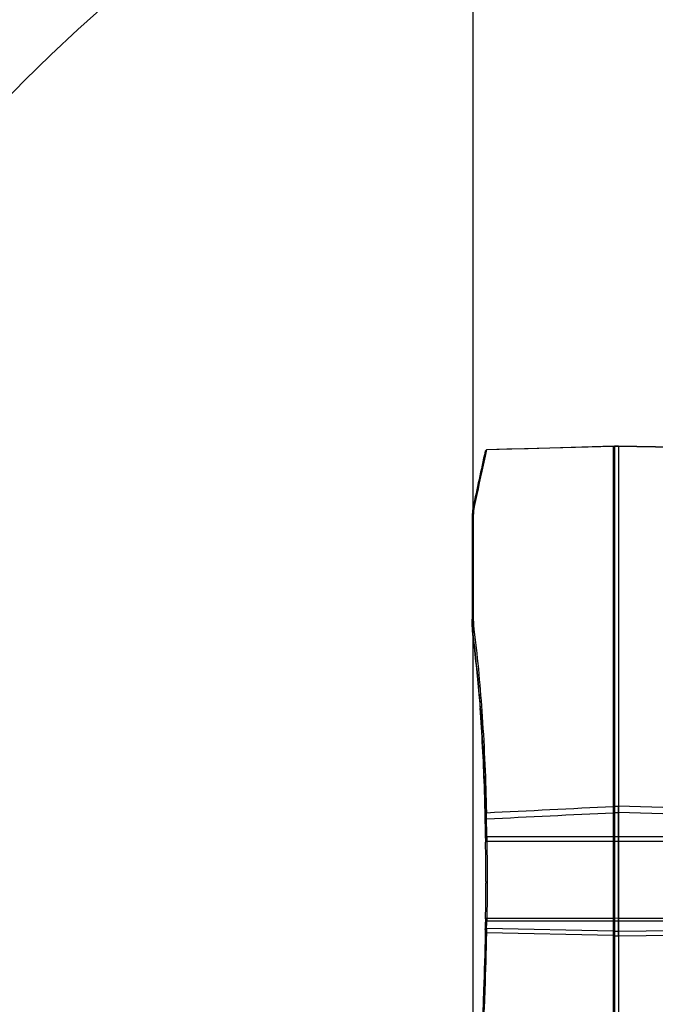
# Model space of a CAD drawing. Header units: millimetres. Extents: x 0 to 420, y 0 to 297.
# Tile 212 of 256: x 223 to 243, y 228 to 259. Entities that reach past the tile are written whole.
import ezdxf

# ---------------------------------------------------------------- set-up
doc = ezdxf.new("R2010")
doc.units = ezdxf.units.MM
doc.header["$LTSCALE"] = 23.1
doc.header["$PDMODE"] = 3
doc.header["$PDSIZE"] = 0.3125
doc.layers.get('0').update_dxf_attribs({"linetype": 'CONTINUOUS'})
doc.layers.get('Defpoints').update_dxf_attribs({"linetype": 'CONTINUOUS'})
doc.layers.add('03___PRT_ALL_CURVES', color=7, linetype='CONTINUOUS')
doc.layers.add('DIM_PILOTEES', color=7, linetype='CONTINUOUS')
doc.styles.get("Standard").update_dxf_attribs({"font": 'txt', "width": 0.7})
doc.dimstyles.new('DIMSTYLE_3', dxfattribs={"dimtxt": 2.5, "dimasz": 3.5, "dimexe": 2, "dimexo": 0, "dimtad": 1, "dimdec": 0, "dimlfac": 5, "dimdsep": 46, "dimtxsty": 'Standard', "dimblk": '_FILLED', "dimblk1": '_FILLED', "dimblk2": '_FILLED', "dimcen": 0.09, "dimazin": 2, "dimtp": 0.5, "dimtm": 0.5, "dimtfac": 1, "dimtdec": 0, "dimtofl": 0, "dimtmove": 0, "dimatfit": 3, "dimldrblk": '_FILLED', "dimfxl": 0, "dimtolj": 1, "dimarcsym": 0})
doc.dimstyles.new('DIMSTYLE_9', dxfattribs={"dimtxt": 2.5, "dimasz": 3.5, "dimexe": 2, "dimexo": 0, "dimgap": 2.5, "dimtad": 1, "dimdsep": 46, "dimtxsty": 'Standard', "dimblk": '_FILLED', "dimblk1": '_FILLED', "dimblk2": '_FILLED', "dimcen": 0.09, "dimazin": 2, "dimtp": 0.5, "dimtm": 0.5, "dimtfac": 1, "dimtofl": 0, "dimtmove": 0, "dimatfit": 3, "dimldrblk": '_FILLED', "dimfxl": 0, "dimtolj": 1, "dimarcsym": 0})

# ---------------------------------------------------------------- blocks, each defined once
blk = doc.blocks.new('_FILLED')
at = {"color": 0, "linetype": 'ByBlock'}
blk.add_solid([(0, 0), (-1, 0.1429), (-1, -0.1429)], dxfattribs=at)
blk = doc.blocks.new('*D7')
at = {"layer": 'DIM_PILOTEES', "color": 2, "linetype": 'Continuous'}
for p, q in [((237.358, 221.862), (237.358, 264.066)), ((280.48, 226.199), (280.48, 264.066)), ((237.358, 262.066), (258.919, 262.066)), ((280.48, 262.066), (258.919, 262.066))]:
    blk.add_line(p, q, dxfattribs=at)
at = {"layer": 'DIM_PILOTEES', "color": 2, "linetype": 'Continuous', "xscale": 3.5, "yscale": 3.5, "zscale": 3.5, "rotation": 180}
blk.add_blockref('_FILLED', (237.358, 262.066), dxfattribs=at)
at = {"layer": 'DIM_PILOTEES', "color": 2, "linetype": 'Continuous', "xscale": 3.5, "yscale": 3.5, "zscale": 3.5}
blk.add_blockref('_FILLED', (280.48, 262.066), dxfattribs=at)
at = {"layer": 'DIM_PILOTEES', "color": 2, "linetype": 'Continuous', "insert": (258.919, 265.191), "char_height": 2.5, "width": 8.03571, "attachment_point": 2, "line_spacing_factor": 0.9}
blk.add_mtext('{\\ftxt;\\W0.0001;\\H0.0001;\\~}{\\ftxt;\\W2.1428571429;\\H2.5; }{\\ftxt;\\W0.0001;\\H0.0001;\\~}', dxfattribs=at)
blk = doc.blocks.new('*D16')
at = {"layer": 'Defpoints', "color": 0, "linetype": 'Continuous'}
for p in [(226.593, 260.628), (261.739, 218.743), (214.387, 191.405), (309.09, 191.405)]:
    blk.add_point(p, dxfattribs=at)
at = {"layer": 'DIM_PILOTEES', "color": 0, "linetype": 'Continuous', "lineweight": -2}
for p, q in [((214.387, 191.405), (216.119, 192.405)), ((309.09, 191.405), (310.822, 190.405))]:
    blk.add_line(p, q, dxfattribs=at)
blk.add_arc((261.739, 218.743), 54.677, 333.6683, 206.3317, dxfattribs=at)
at = {"layer": 'DIM_PILOTEES', "color": 0, "linetype": 'Continuous', "lineweight": -2, "xscale": 3.5, "yscale": 3.5, "zscale": 3.5}
for p, rotation in [((214.387, 191.405), 298.1658643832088), ((309.09, 191.405), 241.8341356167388)]:
    blk.add_blockref('_FILLED', p, dxfattribs=dict(at, rotation=rotation))
at = {"layer": 'DIM_PILOTEES', "color": 0, "linetype": 'Continuous', "insert": (267.785, 278.951), "char_height": 2.5, "width": 24.82143, "attachment_point": 2, "rotation": 354.2651, "line_spacing_factor": 0.9}
blk.add_mtext('\\A1;{\\ftxt;\\W0.0001;\\H0.0001;\\~}{\\ftxt;\\W3.5952380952;\\H2.5; }{\\ftxt;\\W0.0001;\\H0.0001;\\~}{\\ftxt;\\W0.0001;\\H0.0001;\\~}{\\ftxt;\\W2.3571428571;\\H2.5; }{\\ftxt;\\W0.0001;\\H0.0001;\\~}{\\ftxt;\\W0.0001;\\H0.0001;\\~}{\\ftxt;\\W0.6666666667;\\H2.5; }{\\ftxt;\\W0.0001;\\H0.0001;\\~}', dxfattribs=at)

msp = doc.modelspace()

# ---------------------------------------------------------------- linework, layer by layer
at = {"color": 7, "linetype": 'Continuous'}
for p, q in [((237.7679, 245.6109), (237.7225, 245.4056)), ((237.7773, 245.6535), (237.7386, 245.6136)), ((237.7389, 245.6145), (237.7386, 245.6136)), ((237.7777, 245.6544), (237.7389, 245.6145)), ((237.7773, 245.6535), (237.7603, 245.5771)), ((241.8238, 245.7671), (237.7773, 245.6535)), ((237.7777, 245.6544), (237.7773, 245.6535)), ((237.7778, 245.6545), (237.7777, 245.6544)), ((241.8238, 245.7683), (239.7913, 245.7112)), ((241.8549, 245.7744), (241.8238, 245.7439)), ((241.8549, 245.7733), (241.8238, 245.7429)), ((241.8238, 191.7185), (241.8238, 245.7683)), ((241.8549, 245.7744), (241.8549, 191.7124)), ((241.9835, 245.7721), (241.8549, 245.7744)), ((241.8549, 245.7733), (241.9838, 245.7709)), ((243.7388, 245.7435), (241.9835, 245.7721)), ((241.9838, 245.7709), (241.9835, 245.7721)), ((241.9838, 245.7709), (243.7388, 245.7424)), ((237.7603, 245.5771), (237.7114, 245.3549)), ((237.3576, 243.5178), (237.3188, 243.4811)), ((237.3188, 243.4811), (237.3188, 240.3674)), ((237.3576, 243.5178), (237.3576, 240.3995)), ((237.3576, 240.3995), (237.3188, 240.3674)), ((237.3198, 240.278), (237.32, 240.2699)), ((237.3198, 240.278), (237.3199, 240.2699)), ((237.3527, 239.7276), (237.3527, 239.825)), ((237.5413, 237.8818), (237.5415, 237.8791)), ((237.5415, 237.8791), (237.5424, 237.8747)), ((237.5424, 237.8747), (237.5427, 237.8728)), ((237.5427, 237.8728), (237.5445, 237.8605)), ((237.5489, 237.8825), (237.5496, 237.8734)), ((237.5493, 237.8842), (237.5501, 237.8751)), ((237.5739, 237.4769), (237.5755, 237.449)), ((237.5801, 237.4774), (237.5824, 237.4466)), ((237.5807, 237.4794), (237.5829, 237.4486)), ((237.5755, 237.449), (237.5757, 237.4461)), ((237.7773, 234.1115), (237.7386, 234.0881)), ((241.8549, 234.3184), (241.8238, 234.3009)), ((241.8549, 234.1184), (241.8238, 234.1211)), ((241.8549, 234.3184), (241.9838, 234.3171)), ((241.8549, 234.1184), (241.9838, 234.1186)), ((243.7388, 234.267), (241.9838, 234.3171)), ((241.9838, 230.3426), (241.9838, 234.1186)), ((243.7388, 234.0689), (241.9838, 234.1186)), ((237.7816, 233.9144), (237.7416, 233.9173)), ((237.7885, 233.3532), (237.7485, 233.3562)), ((237.7905, 233.2079), (237.7505, 233.1916)), ((237.7505, 233.1916), (237.7507, 233.1757)), ((237.7885, 233.3532), (241.8238, 233.3532)), ((237.7905, 233.2079), (241.8238, 233.2079)), ((241.8549, 233.353), (241.8238, 233.3557)), ((241.8549, 233.2088), (241.8238, 233.1967)), ((241.8549, 233.353), (241.9838, 233.3532)), ((241.8549, 233.2088), (241.9838, 233.2079)), ((241.9838, 233.3532), (243.7388, 233.3532)), ((241.9838, 233.2079), (243.7388, 233.2079)), ((237.7588, 231.9234), (237.7588, 231.8666)), ((237.7885, 230.6673), (237.7485, 230.6315)), ((237.7905, 230.7604), (237.7505, 230.7369)), ((237.7885, 230.6673), (241.8238, 230.6673)), ((237.7905, 230.7604), (241.8238, 230.7604)), ((241.8549, 230.7618), (241.8238, 230.7435)), ((241.8549, 230.6694), (241.8238, 230.6418)), ((241.8549, 230.7618), (241.9838, 230.7604)), ((241.8549, 230.6694), (241.9838, 230.6673)), ((241.9838, 230.7604), (243.7388, 230.7604)), ((241.9838, 230.6673), (243.7388, 230.6673)), ((237.7773, 230.2854), (237.7386, 230.269)), ((237.7816, 230.4292), (237.7416, 230.3936)), ((241.8238, 230.2), (237.7773, 230.2854)), ((241.8238, 230.3455), (237.7816, 230.4292)), ((241.8549, 230.3447), (241.8238, 230.3171)), ((241.8549, 230.3447), (241.9838, 230.3426)), ((241.9838, 230.3426), (243.7388, 230.3637)), ((241.8549, 230.1983), (241.8238, 230.1854)), ((241.8549, 230.1983), (241.9838, 230.1973)), ((241.9838, 230.1973), (243.7388, 230.2187))]:
    msp.add_line(p, q, dxfattribs=at)
msp.add_lwpolyline([(239.7913, 245.7112), (239.1067, 245.692), (238.4241, 245.6727), (237.7778, 245.6545)], dxfattribs=at)
for centre, radius, start, end in [((370.2611, 216.1611), 135.756, 167.469928, 168.244232), ((370.3721, 216.2163), 135.8232, 167.611853, 168.257903), ((238.9, 243.5438), 1.5409, 168.26324, 170.32756), ((241.5848, 240.3676), 4.266, 180.00195, 181.20286), ((241.7564, 240.3726), 4.4376, 181.32564, 187.08856), ((197.0315, 234.8447), 40.6276, 6.90686, 7.04126), ((190.096, 233.9653), 47.6067, 4.719, 6.95217), ((191.679, 234.2174), 46.0167, 4.57049, 6.88083), ((183.3514, 233.4846), 54.3763, 4.213, 4.63122), ((210.8461, 233.4697), 26.8972, 0.81151, 1.29097), ((217.8402, 233.6516), 19.9031, 0.76489, 1.25658), ((209.5618, 233.4015), 28.2244, 1.0413, 1.44145), ((60.2692, 231.3088), 177.4897, 0.642869, 0.820557), ((60.2678, 231.4431), 177.491, 0.61759, 0.798718), ((60.2827, 231.4396), 177.5161, 0.617649, 0.798794), ((289.3799, 233.8802), 51.6355, 180.64358, 180.78165), ((320.4621, 234.2499), 82.7184, 180.619025, 180.733069), ((136.8858, 231.8916), 100.873, 0.01807, 0.729403), ((302.2278, 234.1423), 64.4441, 180.701623, 180.830822), ((155.4836, 231.91), 82.2753, 359.183012, 359.969764), ((205.8021, 231.4435), 31.9567, 358.1172, 358.54399), ((205.817, 231.4798), 31.9818, 358.11762, 358.54432)]:
    msp.add_arc(centre, radius, start, end, dxfattribs=at)
for points, knots in [([(237.3527, 243.8201), (237.347, 243.7929), (237.3268, 243.681), (237.3188, 243.5669), (237.3188, 243.4811)], [0, 0, 0, 0, 0.2443973, 1, 1, 1, 1]), ([(237.3913, 243.8573), (237.3876, 243.8533), (237.3803, 243.8454), (237.3689, 243.8338), (237.3622, 243.8239), (237.3546, 243.8192), (237.3527, 243.8201)], [0, 0, 0, 0, 0.2969977, 0.5985955, 0.8822836, 1, 1, 1, 1]), ([(237.381, 243.8027), (237.377, 243.7797), (237.3631, 243.6853), (237.3576, 243.5898), (237.3576, 243.5178)], [0, 0, 0, 0, 0.2448571, 1, 1, 1, 1]), ([(237.3576, 240.3995), (237.3576, 240.3549), (237.3604, 240.1744), (237.3746, 239.9941), (237.3913, 239.8591)], [0, 0, 0, 0, 0.2469228, 1, 1, 1, 1]), ([(237.3527, 239.7276), (237.347, 239.7733), (237.3275, 239.9534), (237.3188, 240.1347), (237.3188, 240.2699)], [0, 0, 0, 0, 0.2540687, 1, 1, 1, 1]), ([(237.3913, 239.8591), (237.3876, 239.8568), (237.381, 239.853), (237.3726, 239.8463), (237.3628, 239.8442), (237.3557, 239.8359), (237.3536, 239.8288), (237.3527, 239.825)], [0, 0, 0, 0, 0.2422352, 0.4249381, 0.5926599, 0.7806367, 1, 1, 1, 1]), ([(237.3913, 239.8591), (237.5012, 238.9677), (237.6745, 237.0536), (237.7546, 235.1338), (237.7773, 234.1115)], [0, 0, 0, 0, 0.4676236, 1, 1, 1, 1]), ([(237.5445, 237.8605), (237.5513, 237.8118), (237.5612, 237.6837), (237.5696, 237.5558), (237.5739, 237.4769)], [0, 0, 0, 0, 0.3840674, 1, 1, 1, 1]), ([(237.7365, 234.0757), (237.7296, 234.3701), (237.6968, 235.4944), (237.6376, 236.6181), (237.5757, 237.4461)], [0, 0, 0, 0, 0.2618036, 1, 1, 1, 1]), ([(237.5829, 237.4486), (237.6024, 237.1822), (237.6763, 236.0632), (237.7195, 234.9422), (237.7386, 234.0881)], [0, 0, 0, 0, 0.2381619, 1, 1, 1, 1]), ([(241.9838, 234.1186), (241.9838, 234.1361), (241.9838, 234.1707), (241.9836, 234.2218), (241.9846, 234.2704), (241.9818, 234.3021), (241.9838, 234.3171)], [0, 0, 0, 0, 0.2638775, 0.5237046, 0.77157, 1, 1, 1, 1]), ([(237.7905, 233.2079), (237.7932, 232.9941), (237.8012, 232.1783), (237.7993, 231.3623), (237.7905, 230.7604)], [0, 0, 0, 0, 0.2620871, 1, 1, 1, 1]), ([(237.7505, 230.7369), (237.7503, 230.7262), (237.7498, 230.691), (237.7491, 230.6559), (237.7485, 230.6315)], [0, 0, 0, 0, 0.3059591, 1, 1, 1, 1]), ([(237.7905, 230.7604), (237.7903, 230.7509), (237.7898, 230.7198), (237.7891, 230.6888), (237.7885, 230.6673)], [0, 0, 0, 0, 0.3059373, 1, 1, 1, 1]), ([(237.7386, 230.269), (237.7264, 229.6658), (237.6535, 227.1531), (237.5003, 224.6432), (237.3527, 222.7385)], [0, 0, 0, 0, 0.239989, 1, 1, 1, 1]), ([(237.7773, 230.2854), (237.7651, 229.6812), (237.6922, 227.1641), (237.539, 224.6496), (237.3913, 222.7415)], [0, 0, 0, 0, 0.239994, 1, 1, 1, 1]), ([(237.7416, 230.3936), (237.7413, 230.3861), (237.7401, 230.3445), (237.7393, 230.303), (237.7386, 230.269)], [0, 0, 0, 0, 0.18051, 1, 1, 1, 1]), ([(237.7816, 230.4292), (237.7812, 230.4206), (237.7794, 230.3727), (237.7782, 230.3247), (237.7773, 230.2854)], [0, 0, 0, 0, 0.1805439, 1, 1, 1, 1]), ([(241.9838, 230.1973), (241.9832, 230.2258), (241.9843, 230.2742), (241.9836, 230.3227), (241.9838, 230.3426)], [0, 0, 0, 0, 0.5881956, 1, 1, 1, 1])]:
    msp.add_open_spline(points, degree=3, knots=knots, dxfattribs=at)
for points in [[(237.7773, 234.1115), (239.1261, 234.178), (240.475, 234.2444), (241.8238, 234.3105)], [(237.7816, 233.9144), (239.129, 233.9804), (240.4764, 234.0463), (241.8238, 234.1119)]]:
    msp.add_open_spline(points, degree=3, dxfattribs=at)
at = {"layer": '03___PRT_ALL_CURVES', "color": 4, "linetype": 'Continuous'}
msp.add_line((241.9838, 245.7728), (241.9838, 191.714), dxfattribs=at)

# ---------------------------------------------------------------- dimensions: what is measured, and where the dimension line sits
at = {"layer": 'DIM_PILOTEES', "color": 2, "linetype": 'Continuous'}
dim = msp.add_angular_dim_3p(base=(226.5932, 260.6283), center=(261.7388, 218.7434), p1=(309.0904, 191.405), p2=(214.3873, 191.405), text='{\\ftxt;\\W0.0001;\\H0.0001;\\~}{\\ftxt;\\W3.5952380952;\\H2.5; }{\\ftxt;\\W0.0001;\\H0.0001;\\~}{\\ftxt;\\W0.0001;\\H0.0001;\\~}{\\ftxt;\\W2.3571428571;\\H2.5; }{\\ftxt;\\W0.0001;\\H0.0001;\\~}{\\ftxt;\\W0.0001;\\H0.0001;\\~}{\\ftxt;\\W0.6666666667;\\H2.5; }{\\ftxt;\\W0.0001;\\H0.0001;\\~}', dimstyle='DIMSTYLE_9', dxfattribs=at)
dim.commit()
dim.dimension.update_dxf_attribs({"geometry": '*D16', "text_midpoint": (267.2024, 273.1466), "dimtype": 165})
dim = msp.add_linear_dim(base=(280.4801, 262.0659), p1=(237.3576, 221.8616), p2=(280.4801, 226.1986), text='{\\ftxt;\\W0.0001;\\H0.0001;\\~}{\\ftxt;\\W2.1428571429;\\H2.5; }{\\ftxt;\\W0.0001;\\H0.0001;\\~}', dimstyle='DIMSTYLE_3', dxfattribs=at)
dim.commit()
dim.dimension.update_dxf_attribs({"geometry": '*D7', "text_midpoint": (258.5617, 262.0659), "dimtype": 160})

doc.saveas('drawing.dxf')
